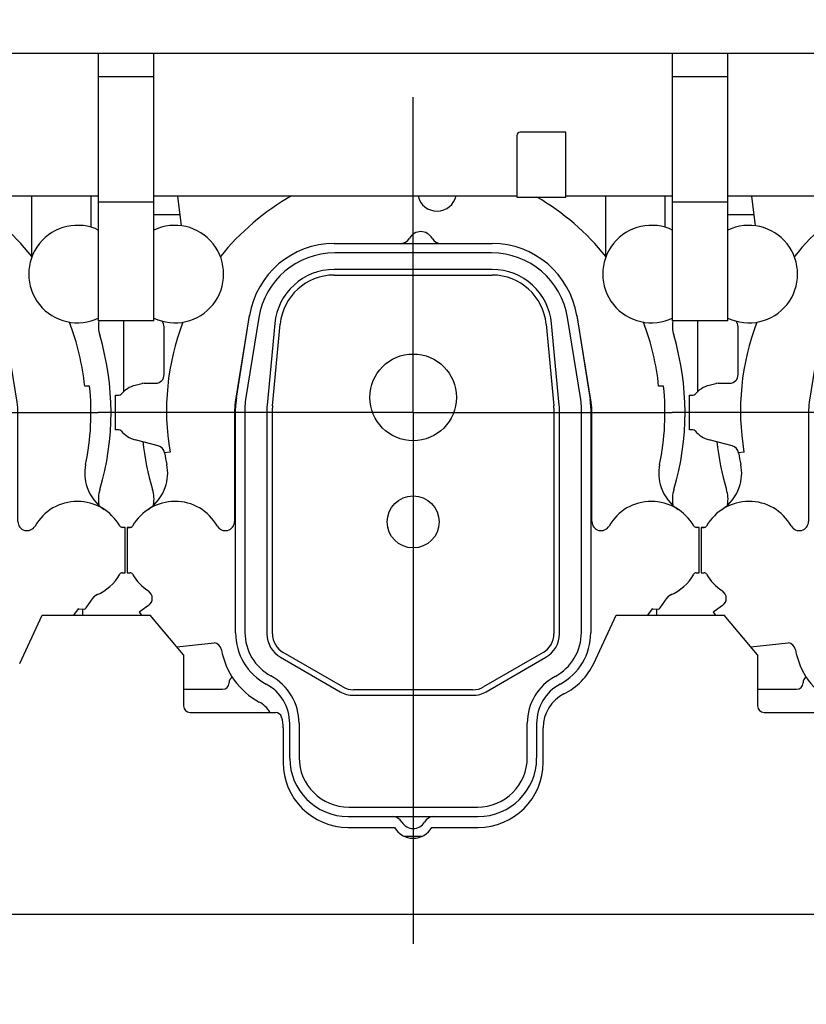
# Model space of a CAD drawing. Header units: millimetres. Extents: x 0 to 1189, y 0 to 841.
# Tile 52 of 106: x 758 to 795, y 223 to 268. Entities that reach past the tile are written whole.
import ezdxf
from ezdxf.enums import TextEntityAlignment as Align

# ---------------------------------------------------------------- set-up
doc = ezdxf.new("R2010")
doc.units = ezdxf.units.MM
doc.header["$LTSCALE"] = 65.395
doc.linetypes.add('CENTER', pattern=[0.6, 0.375, -0.075, 0.075, -0.075])
doc.layers.get('0').update_dxf_attribs({"linetype": 'CONTINUOUS'})
for name, color, linetype in [('1907_210700_40_SIMPLE1_T2_X_PBL713', 7, 'CONTINUOUS'), ('1907_210700_40_SIMPLE1_X_ABL712', 7, 'CONTINUOUS'), ('1907_211000_02_SIMPLE1_T1_X_PBL694', 7, 'CONTINUOUS'), ('1907_211000_02_SIMPLE1_T1_X_PBL711', 7, 'CONTINUOUS'), ('1907_211000_02_SIMPLE1_T1_X_PBL717', 7, 'CONTINUOUS'), ('1907_211000_02_SIMPLE1_X_ABL693', 7, 'CONTINUOUS'), ('1907_211000_02_SIMPLE1_X_ABL710', 7, 'CONTINUOUS'), ('1907_211000_02_SIMPLE1_X_ABL716', 7, 'CONTINUOUS'), ('32097_000000_TLKGS_MARKETING_ABL654', 7, 'CONTINUOUS'), ('32097_030000_TLKGS_V_ABL664', 7, 'CONTINUOUS'), ('32097_100000_TLKGS_V_ABL665', 7, 'CONTINUOUS'), ('32097_111400_01_SIMPLE1_T1_X_PBL696', 7, 'CONTINUOUS'), ('32097_111400_01_SIMPLE1_X_ABL695', 7, 'CONTINUOUS'), ('32097_171000_01_SIMPLE1_T1_X_PBL690', 7, 'CONTINUOUS'), ('32097_171000_01_SIMPLE1_X_ABL689', 7, 'CONTINUOUS'), ('32097_200000_TLKGS_V_ABL692', 7, 'CONTINUOUS'), ('32097_700000_TLKGS_V_ABL686', 7, 'CONTINUOUS'), ('32097_727000_01_SIMPLE1_T1_VOR_PBL688', 7, 'CONTINUOUS'), ('32097_727000_01_SIMPLE1_VORAB_ABL687', 7, 'CONTINUOUS'), ('top_7_VBL653', 7, 'CONTINUOUS')]:
    doc.layers.add(name, color=color, linetype=linetype)
doc.styles.get("Standard").update_dxf_attribs({"font": 'txt', "width": 0.6})
doc.dimstyles.new('DIMSTYLE_2', dxfattribs={"dimtxt": 3.5, "dimasz": 3.5, "dimexe": 1.8, "dimexo": 0, "dimgap": 0.875, "dimtad": 1, "dimdec": 0, "dimlfac": 20, "dimdsep": 46, "dimtxsty": 'Standard', "dimblk": '_FILLED', "dimblk1": '_FILLED', "dimblk2": '_FILLED', "dimcen": 0.09, "dimadec": 0, "dimazin": 0, "dimtp": 2, "dimtm": 2, "dimtfac": 1, "dimtdec": 0, "dimtofl": 0, "dimtmove": 0, "dimatfit": 3, "dimldrblk": '_FILLED', "dimfxl": 1, "dimtolj": 1, "dimarcsym": 0})

# ---------------------------------------------------------------- blocks, each defined once
blk = doc.blocks.new('_FILLED')
at = {"color": 0, "linetype": 'ByBlock'}
blk.add_solid([(0, 0), (-1, 0.167), (-1, -0.167)], dxfattribs=at)
blk = doc.blocks.new('*D2')
at = {"color": 2, "linetype": 'Continuous'}
for p, q in [((1011.535, 312.9), (690.022, 312.9)), ((691.822, 312.9), (691.822, 254.565)), ((691.822, 196.231), (691.822, 254.565)), ((1004.12, 196.231), (690.022, 196.231))]:
    blk.add_line(p, q, dxfattribs=at)
at = {"color": 2, "linetype": 'Continuous', "xscale": 3.5, "yscale": 3.5, "zscale": 3.5}
for p, rotation in [((691.822, 312.9), 90), ((691.822, 196.231), 270)]:
    blk.add_blockref('_FILLED', p, dxfattribs=dict(at, rotation=rotation))
at = {"color": 2, "linetype": 'Continuous', "width": 0.636905}
blk.add_text('2333', height=3.5, rotation=90, dxfattribs=at).set_placement((690.947, 254.565), align=Align.CENTER)
blk = doc.blocks.new('*D33')
at = {"color": 2, "linetype": 'Continuous'}
for p, q in [((707.4, 285.975), (707.4, 330.763)), ((1084.5, 259.525), (1084.5, 330.763)), ((707.4, 328.963), (895.95, 328.963)), ((1084.5, 328.963), (895.95, 328.963))]:
    blk.add_line(p, q, dxfattribs=at)
at = {"color": 2, "linetype": 'Continuous', "xscale": 3.5, "yscale": 3.5, "zscale": 3.5, "rotation": 180}
blk.add_blockref('_FILLED', (707.4, 328.963), dxfattribs=at)
at = {"color": 2, "linetype": 'Continuous', "xscale": 3.5, "yscale": 3.5, "zscale": 3.5}
blk.add_blockref('_FILLED', (1084.5, 328.963), dxfattribs=at)
at = {"color": 2, "linetype": 'Continuous', "width": 0.672619}
blk.add_text('7542', height=3.5, dxfattribs=at).set_placement((895.95, 329.838), align=Align.CENTER)
blk = doc.blocks.new('32097_171000_01_SIMPLE1_T1_X_PBL690', base_point=(857.92, 227.595))
at = {"layer": '32097_171000_01_SIMPLE1_T1_X_PBL690', "color": 7, "linetype": 'Continuous'}
for p, q in [((758.333, 238.424), (759.364, 240.64)), ((759.364, 240.64), (764.364, 240.64)), ((765.9, 238.81), (764.364, 240.64)), ((784.833, 238.424), (785.864, 240.64)), ((785.864, 240.64), (790.864, 240.64)), ((792.4, 238.81), (790.864, 240.64)), ((765.9, 238.81), (765.9, 236.46)), ((792.4, 238.81), (792.4, 236.46)), ((766.2, 236.16), (770.14, 236.16)), ((792.7, 236.16), (796.64, 236.16)), ((770.5, 235.447), (770.5, 233.85)), ((782.5, 233.85), (782.499, 235.45)), ((773.5, 230.85), (775.634, 230.85)), ((777.365, 230.848), (779.5, 230.85)), ((735.5, 226.85), (982, 226.85))]:
    blk.add_line(p, q, dxfattribs=at)
for centre, radius, start, end in [((782.115, 239.694), 3, 296.6844, 334.9548), ((784.249, 235.45), 1.75, 116.6996, 180), ((766.2, 236.46), 0.3, 180, 270), ((792.7, 236.46), 0.3, 180, 270), ((770.14, 235.86), 0.3, 16.4592, 90), ((768.75, 235.447), 1.75, 0, 16.5263), ((773.5, 233.85), 3, 180, 270), ((779.5, 233.85), 3, 270, 360), ((776.5, 231.35), 1, 210, 329.8827)]:
    blk.add_arc(centre, radius, start, end, dxfattribs=at)
blk = doc.blocks.new('32097_171000_01_SIMPLE1_X_ABL689', base_point=(857.92, 227.595))
at = {"layer": '32097_171000_01_SIMPLE1_T1_X_PBL690'}
blk.add_blockref('32097_171000_01_SIMPLE1_T1_X_PBL690', (857.92, 227.595), dxfattribs=at)
blk = doc.blocks.new('32097_111400_01_SIMPLE1_T1_X_PBL696', base_point=(856, 244.31))
at = {"layer": '32097_111400_01_SIMPLE1_T1_X_PBL696', "color": 2, "linetype": 'CENTER'}
for p, q in [((776.5, 250), (776.5, 264.55)), ((750, 250), (761.95, 250)), ((776.5, 250), (761.95, 250)), ((776.5, 250), (776.5, 224.724)), ((776.5, 250), (788.45, 250)), ((803, 250), (788.45, 250))]:
    blk.add_line(p, q, dxfattribs=at)
at = {"layer": '32097_111400_01_SIMPLE1_T1_X_PBL696', "color": 7, "linetype": 'Continuous'}
for p, q in [((765.721, 259.125), (764.525, 259.125)), ((792.221, 259.125), (791.025, 259.125)), ((763.13, 254.227), (763.13, 250.961)), ((789.63, 254.227), (789.63, 250.961)), ((761.25, 240.64), (761.25, 240.931)), ((787.75, 240.64), (787.75, 240.931)), ((765.9, 237.225), (767.7, 237.225)), ((792.4, 237.225), (794.2, 237.225))]:
    blk.add_line(p, q, dxfattribs=at)
for centre, radius, start, end in [((763.466, 254.01), 1.5, 171.7084, 196.6585), ((789.966, 254.01), 1.5, 171.7084, 196.6585), ((750, 250), 12.55, 343.5616, 16.5743), ((776.5, 250), 12.55, 343.5616, 16.5743), ((763.997, 250), 1.25, 177.1902, 181.1119), ((790.497, 250), 1.25, 177.1902, 181.1119), ((776.5, 250), 12.55, 186.112, 196.4402), ((803, 250), 12.55, 186.112, 196.4402), ((763.465, 245.99), 1.5, 162.1998, 189.2068), ((763.035, 245.99), 1.5, 350.7839, 17.7849), ((789.965, 245.99), 1.5, 162.1998, 189.2068), ((789.535, 245.99), 1.5, 350.7839, 17.7849), ((768.3, 237.53), 0.3, 119.0275, 180.955), ((794.8, 237.53), 0.3, 119.0275, 180.955), ((767.7, 237.525), 0.3, 270, 360), ((794.2, 237.525), 0.3, 270, 360)]:
    blk.add_arc(centre, radius, start, end, dxfattribs=at)
blk = doc.blocks.new('32097_111400_01_SIMPLE1_X_ABL695', base_point=(856, 244.31))
at = {"layer": '32097_111400_01_SIMPLE1_T1_X_PBL696'}
blk.add_blockref('32097_111400_01_SIMPLE1_T1_X_PBL696', (856, 244.31), dxfattribs=at)
blk = doc.blocks.new('32097_100000_TLKGS_V_ABL665', base_point=(858.125, 250))
at = {"layer": '32097_111400_01_SIMPLE1_X_ABL695'}
blk.add_blockref('32097_111400_01_SIMPLE1_X_ABL695', (856, 244.31), dxfattribs=at)
at = {"layer": '32097_171000_01_SIMPLE1_X_ABL689'}
blk.add_blockref('32097_171000_01_SIMPLE1_X_ABL689', (857.92, 227.595), dxfattribs=at)
blk = doc.blocks.new('32097_727000_01_SIMPLE1_T1_VOR_PBL688', base_point=(889.056, 267.402))
at = {"layer": '32097_727000_01_SIMPLE1_T1_VOR_PBL688', "color": 7, "linetype": 'Continuous'}
for p, q in [((974.925, 266.57), (738.025, 266.57)), ((761.975, 254.227), (761.975, 266.57)), ((764.525, 254.227), (764.525, 266.57)), ((788.475, 254.227), (788.475, 266.57)), ((791.025, 254.227), (791.025, 266.57)), ((764.525, 265.491), (761.975, 265.491)), ((791.025, 265.491), (788.475, 265.491)), ((781.29, 262.795), (781.29, 259.945)), ((783.54, 262.945), (781.44, 262.945)), ((783.54, 259.945), (783.54, 262.945)), ((761.975, 259.995), (757.04, 259.995)), ((781.29, 259.995), (764.525, 259.995)), ((788.475, 259.995), (783.54, 259.995)), ((807.79, 259.995), (791.025, 259.995)), ((764.525, 259.71), (761.975, 259.71)), ((781.29, 259.945), (783.54, 259.945)), ((791.025, 259.71), (788.475, 259.71)), ((764.525, 254.227), (761.975, 254.227)), ((791.025, 254.227), (788.475, 254.227))]:
    blk.add_line(p, q, dxfattribs=at)
blk.add_arc((781.44, 262.795), 0.15, 90, 180, dxfattribs=at)
blk = doc.blocks.new('32097_727000_01_SIMPLE1_VORAB_ABL687', base_point=(889.056, 267.402))
at = {"layer": '32097_727000_01_SIMPLE1_T1_VOR_PBL688'}
blk.add_blockref('32097_727000_01_SIMPLE1_T1_VOR_PBL688', (889.056, 267.402), dxfattribs=at)
blk = doc.blocks.new('32097_700000_TLKGS_V_ABL686', base_point=(889.056, 267.402))
at = {"layer": '32097_727000_01_SIMPLE1_VORAB_ABL687'}
blk.add_blockref('32097_727000_01_SIMPLE1_VORAB_ABL687', (889.056, 267.402), dxfattribs=at)
blk = doc.blocks.new('1907_211000_02_SIMPLE1_T1_X_PBL694', base_point=(749.799, 245.775))
at = {"layer": '1907_211000_02_SIMPLE1_T1_X_PBL694', "color": 7, "linetype": 'Continuous'}
for p, q in [((739.112, 259.995), (739.283, 258.623)), ((758.877, 259.995), (758.877, 257.224)), ((761.625, 259.995), (761.625, 258.552)), ((742.401, 254.285), (741.788, 250.476)), ((758.212, 250.476), (757.599, 254.285)), ((738.5, 251.75), (738.5, 253.95)), ((737.164, 251.256), (737.469, 251.338)), ((737.573, 251.351), (738.004, 251.351)), ((738.004, 251.351), (738.1, 251.35)), ((738.1, 251.35), (738.12, 251.35)), ((761.561, 251.217), (761.333, 251.217)), ((736.25, 249.2), (736.25, 250.8)), ((736.25, 250.8), (736.415, 250.8)), ((741.75, 250), (741.75, 244.972)), ((758.25, 244.972), (758.25, 250)), ((736.415, 249.2), (736.25, 249.2)), ((737.929, 248.539), (737.164, 248.744)), ((738.229, 248.464), (737.929, 248.539)), ((738.774, 248.176), (738.525, 248.141)), ((736.8, 244.7), (736.8, 242.6)), ((736.935, 244.698), (736.8, 244.7)), ((736.802, 244.7), (736.936, 244.7)), ((763.2, 244.7), (763.064, 244.7)), ((763.2, 242.6), (763.2, 244.7)), ((736.8, 242.6), (736.936, 242.6)), ((763.064, 242.6), (763.2, 242.6)), ((761.402, 240.988), (761.723, 241.447)), ((737.785, 241.098), (737.393, 240.824)), ((760.836, 240.64), (761.042, 240.935)), ((761.07, 240.947), (761.34, 240.924)), ((737.393, 240.824), (737.354, 240.792)), ((737.354, 240.792), (737.46, 240.64)), ((739.081, 239.19), (740.813, 239.372)), ((749.568, 230.45), (750.432, 230.45))]:
    blk.add_line(p, q, dxfattribs=at)
for centre, radius, start, end in [((750, 250.09), 11.389, 119.5259, 141.391), ((751.1, 260.2), 0.9, 193.0789, 348.0816), ((750, 250.09), 11.389, 38.609, 59.9305), ((739, 256.391), 2.25, 215.3634, 115.6889), ((761, 256.391), 2.25, 63.8091, 296.1909), ((738.1, 253.95), 0.4, 0, 43.4402), ((750, 250.09), 11.389, 159.0024, 189.6773), ((746.35, 253.65), 4, 168.0152, 170.862), ((753.65, 253.65), 4, 9.138, 11.9877), ((750, 250.09), 11.389, 5.6782, 20.9976), ((737.573, 250.947), 0.404, 90, 104.9912), ((738.1, 251.75), 0.4, 272.8651, 360), ((737.5, 250), 1.3, 105, 139.4801), ((750, 250), 11.625, 348.0803, 6.0099), ((736.415, 250.927), 0.127, 270, 319.4801), ((744.75, 250), 3, 170.862, 180), ((755.25, 250), 3, 0, 9.138), ((736.415, 249.073), 0.127, 40.5199, 90), ((737.5, 250), 1.3, 220.5199, 255), ((738.131, 248.077), 0.399, 9.2013, 75.7567), ((750, 250), 11.625, 189.2028, 191.9197), ((736.669, 247.203), 1.997, 340.7186, 11.4446), ((763.331, 247.203), 1.997, 168.5554, 199.2161), ((736.657, 247.207), 2.009, 303.3703, 340.7186), ((763.348, 247.211), 2.016, 199.2796, 236.5996), ((739, 243.65), 2.25, 29.7113, 150.3975), ((761, 243.65), 2.25, 29.6532, 150.3653), ((741.325, 244.972), 0.425, 209.1495, 360), ((758.675, 244.973), 0.425, 180.0802, 330.3653), ((736.935, 244.823), 0.125, 270, 330.3975), ((736.936, 244.825), 0.125, 270, 311.3122), ((763.064, 244.825), 0.125, 209.6432, 270), ((736.936, 242.475), 0.125, 29.6513, 89.9771), ((739, 243.65), 2.25, 209.6513, 236.9693), ((761, 243.65), 2.25, 293.4211, 330.3486), ((763.064, 242.475), 0.125, 90.0229, 150.3486), ((737.555, 241.427), 0.401, 305, 56.9718), ((762.051, 241.217), 0.4, 113.0157, 145), ((762.628, 240.24), 1.529, 115.8118, 123.648), ((761.067, 240.917), 0.03, 85, 144.9004), ((761.584, 240.75), 0.3, 127.4443, 144.6344), ((740.763, 238.983), 0.392, 9.892, 82.5887), ((744.5, 239.635), 3.402, 189.892, 241.7406), ((742.25, 235.449), 1.35, 32.5805, 61.7406)]:
    blk.add_arc(centre, radius, start, end, dxfattribs=at)
blk = doc.blocks.new('1907_211000_02_SIMPLE1_X_ABL693', base_point=(749.799, 245.775))
at = {"layer": '1907_211000_02_SIMPLE1_T1_X_PBL694'}
blk.add_blockref('1907_211000_02_SIMPLE1_T1_X_PBL694', (749.799, 245.775), dxfattribs=at)
blk = doc.blocks.new('1907_211000_02_SIMPLE1_T1_X_PBL711', base_point=(776.299, 245.775))
at = {"layer": '1907_211000_02_SIMPLE1_T1_X_PBL711', "color": 7, "linetype": 'Continuous'}
for p, q in [((765.612, 259.995), (765.783, 258.623)), ((785.377, 259.995), (785.377, 257.224)), ((788.125, 259.995), (788.125, 258.552)), ((768.901, 254.285), (768.288, 250.476)), ((784.712, 250.476), (784.099, 254.285)), ((765, 251.75), (765, 253.95)), ((763.664, 251.256), (763.969, 251.338)), ((764.073, 251.351), (764.504, 251.351)), ((764.504, 251.351), (764.6, 251.35)), ((764.6, 251.35), (764.62, 251.35)), ((788.061, 251.217), (787.833, 251.217)), ((762.75, 249.2), (762.75, 250.8)), ((762.75, 250.8), (762.915, 250.8)), ((768.25, 250), (768.25, 244.972)), ((784.75, 244.972), (784.75, 250)), ((762.915, 249.2), (762.75, 249.2)), ((764.429, 248.539), (763.664, 248.744)), ((764.729, 248.464), (764.429, 248.539)), ((765.274, 248.176), (765.025, 248.141)), ((763.3, 244.7), (763.3, 242.6)), ((763.435, 244.698), (763.3, 244.7)), ((763.302, 244.7), (763.436, 244.7)), ((789.7, 244.7), (789.564, 244.7)), ((789.7, 242.6), (789.7, 244.7)), ((763.3, 242.6), (763.436, 242.6)), ((789.564, 242.6), (789.7, 242.6)), ((787.902, 240.988), (788.223, 241.447)), ((764.285, 241.098), (763.893, 240.824)), ((787.336, 240.64), (787.542, 240.935)), ((787.57, 240.947), (787.84, 240.924)), ((763.893, 240.824), (763.854, 240.792)), ((763.854, 240.792), (763.96, 240.64)), ((765.581, 239.19), (767.313, 239.372)), ((776.068, 230.45), (776.932, 230.45))]:
    blk.add_line(p, q, dxfattribs=at)
for centre, radius, start, end in [((776.5, 250.09), 11.389, 119.5259, 141.391), ((777.6, 260.2), 0.9, 193.0789, 348.0816), ((776.5, 250.09), 11.389, 38.609, 59.9305), ((765.5, 256.391), 2.25, 244.3111, 115.6889), ((787.5, 256.391), 2.25, 63.8091, 296.1909), ((764.6, 253.95), 0.4, 0, 43.4402), ((776.5, 250.09), 11.389, 159.0024, 189.6773), ((772.85, 253.65), 4, 168.0152, 170.862), ((780.15, 253.65), 4, 9.138, 11.9877), ((776.5, 250.09), 11.389, 5.6782, 20.9976), ((764.073, 250.947), 0.404, 90, 104.9912), ((764.6, 251.75), 0.4, 272.8651, 360), ((764, 250), 1.3, 105, 139.4801), ((776.5, 250), 11.625, 348.0803, 6.0099), ((762.915, 250.927), 0.127, 270, 319.4801), ((771.25, 250), 3, 170.862, 180), ((781.75, 250), 3, 0, 9.138), ((762.915, 249.073), 0.127, 40.5199, 90), ((764, 250), 1.3, 220.5199, 255), ((764.631, 248.077), 0.399, 9.2013, 75.7567), ((776.5, 250), 11.625, 189.2028, 191.9197), ((763.169, 247.203), 1.997, 340.7186, 11.4446), ((789.831, 247.203), 1.997, 168.5554, 199.2161), ((763.157, 247.207), 2.009, 303.3703, 340.7186), ((789.848, 247.211), 2.016, 199.2796, 236.5996), ((765.5, 243.65), 2.25, 29.7113, 150.3975), ((787.5, 243.65), 2.25, 29.6532, 150.3653), ((767.825, 244.972), 0.425, 209.1495, 360), ((785.175, 244.973), 0.425, 180.0802, 330.3653), ((763.435, 244.823), 0.125, 270, 330.3975), ((763.436, 244.825), 0.125, 270, 311.3122), ((789.564, 244.825), 0.125, 209.6432, 270), ((763.436, 242.475), 0.125, 29.6513, 89.9771), ((765.5, 243.65), 2.25, 209.6513, 236.9693), ((787.5, 243.65), 2.25, 293.4211, 330.3486), ((789.564, 242.475), 0.125, 90.0229, 150.3486), ((764.055, 241.427), 0.401, 305, 56.9718), ((788.551, 241.217), 0.4, 113.0157, 145), ((789.128, 240.24), 1.529, 115.8118, 123.648), ((787.567, 240.917), 0.03, 85, 144.9004), ((788.084, 240.75), 0.3, 127.4443, 144.6344), ((767.263, 238.983), 0.392, 9.892, 82.5887), ((771, 239.635), 3.402, 189.892, 241.7406), ((768.75, 235.449), 1.35, 32.5805, 61.7406)]:
    blk.add_arc(centre, radius, start, end, dxfattribs=at)
blk = doc.blocks.new('1907_211000_02_SIMPLE1_X_ABL710', base_point=(776.299, 245.775))
at = {"layer": '1907_211000_02_SIMPLE1_T1_X_PBL711'}
blk.add_blockref('1907_211000_02_SIMPLE1_T1_X_PBL711', (776.299, 245.775), dxfattribs=at)
blk = doc.blocks.new('1907_210700_40_SIMPLE1_T2_X_PBL713', base_point=(776.5, 244.575))
at = {"layer": '1907_210700_40_SIMPLE1_T2_X_PBL713', "color": 7, "linetype": 'Continuous'}
for p, q in [((772.849, 257.8), (780.15, 257.8)), ((780.123, 257.368), (772.877, 257.368)), ((780.152, 256.602), (772.848, 256.602)), ((772.852, 256.348), (780.148, 256.348)), ((768.337, 250.671), (768.95, 254.478)), ((769.373, 254.382), (768.765, 250.602)), ((770.11, 254.111), (769.755, 250.341)), ((770.008, 250.317), (770.363, 254.083)), ((782.637, 254.083), (782.992, 250.317)), ((783.245, 250.341), (782.89, 254.111)), ((784.235, 250.602), (783.627, 254.382)), ((784.049, 254.478), (784.673, 250.598)), ((768.3, 239.838), (768.3, 250.203)), ((768.732, 250.197), (768.732, 239.854)), ((769.748, 250.2), (769.748, 239.786)), ((770.002, 239.789), (770.002, 250.2)), ((782.998, 250.2), (782.998, 239.789)), ((783.252, 239.786), (783.252, 250.2)), ((784.268, 239.854), (784.268, 250.197)), ((784.7, 250.203), (784.7, 239.838)), ((770.373, 238.704), (773.124, 237.115)), ((773.251, 237.336), (770.502, 238.923)), ((782.498, 238.923), (779.749, 237.336)), ((779.876, 237.115), (782.627, 238.704)), ((773.749, 236.948), (779.251, 236.948)), ((779.25, 237.202), (773.751, 237.202)), ((770.8, 234.05), (770.8, 235.65)), ((771.232, 235.655), (771.232, 234.082)), ((781.768, 234.082), (781.768, 235.669)), ((782.2, 235.65), (782.2, 234.05)), ((773.5, 231.35), (779.5, 231.35)), ((773.532, 231.782), (779.468, 231.782))]:
    blk.add_line(p, q, dxfattribs=at)
for centre, radius in [((776.5, 250.7), 2), ((776.5, 244.95), 1.2)]:
    blk.add_circle(centre, radius, dxfattribs=at)
for centre, radius, start, end in [((776.85, 257.75), 0.6, 30.0055, 149.9945), ((772.849, 253.851), 3.949, 89.9997, 170.862), ((775.897, 258.3), 0.5, 270.0051, 329.9997), ((777.803, 258.3), 0.5, 210.0003, 269.9949), ((780.15, 253.851), 3.949, 9.138, 89.9997), ((772.877, 253.818), 3.549, 90, 170.862), ((780.123, 253.818), 3.549, 9.1406, 90), ((772.848, 253.853), 2.749, 89.9986, 174.6111), ((772.851, 253.848), 2.499, 89.9969, 174.6134), ((780.149, 253.848), 2.499, 5.3866, 90.0031), ((780.152, 253.853), 2.749, 5.3895, 90.0019), ((771.25, 250.203), 2.95, 170.862, 180), ((771.282, 250.197), 2.55, 170.862, 180), ((781.718, 250.197), 2.55, 0, 9.1406), ((781.75, 250.203), 2.95, 359.9978, 7.7039), ((771.248, 250.2), 1.5, 174.6016, 179.9924), ((771.252, 250.2), 1.25, 174.599, 179.9901), ((781.748, 250.2), 1.25, 0.0099, 5.401), ((781.752, 250.2), 1.5, 0.0076, 5.3984), ((771, 239.838), 2.7, 180, 241.6658), ((771.017, 239.854), 2.285, 180, 241.5379), ((770.998, 239.786), 1.25, 180.0003, 239.9995), ((771.002, 239.789), 1, 179.9972, 240.0016), ((781.998, 239.789), 1, 299.9984, 0.0028), ((782.002, 239.786), 1.25, 300.0005, 359.9997), ((781.949, 239.854), 2.318, 298.2984, 360), ((782, 239.838), 2.7, 298.3342, 360), ((768.741, 235.655), 2.491, 0, 61.5379), ((784.203, 235.669), 2.435, 118.2984, 180), ((768.741, 235.65), 2.059, 0, 61.6658), ((773.751, 238.202), 1, 240.0005, 270.0019), ((779.25, 238.202), 1, 269.9995, 300.0009), ((784.259, 235.65), 2.059, 118.3342, 180), ((773.749, 238.198), 1.25, 240, 269.9992), ((779.251, 238.198), 1.25, 269.9997, 299.9989), ((773.532, 234.082), 2.3, 180, 270), ((779.468, 234.082), 2.3, 270, 360), ((773.5, 234.05), 2.7, 180, 270), ((779.5, 234.05), 2.7, 270, 360), ((775.547, 230.85), 0.5, 30.0003, 89.9949), ((777.453, 230.85), 0.5, 90.0051, 149.9997), ((776.5, 231.4), 0.6, 210.0055, 329.9945)]:
    blk.add_arc(centre, radius, start, end, dxfattribs=at)
blk = doc.blocks.new('1907_210700_40_SIMPLE1_X_ABL712', base_point=(776.5, 244.575))
at = {"layer": '1907_210700_40_SIMPLE1_T2_X_PBL713'}
blk.add_blockref('1907_210700_40_SIMPLE1_T2_X_PBL713', (776.5, 244.575), dxfattribs=at)
blk = doc.blocks.new('1907_211000_02_SIMPLE1_T1_X_PBL717', base_point=(802.799, 245.775))
at = {"layer": '1907_211000_02_SIMPLE1_T1_X_PBL717', "color": 7, "linetype": 'Continuous'}
for p, q in [((792.112, 259.995), (792.283, 258.623)), ((811.877, 259.995), (811.877, 257.224)), ((814.625, 259.995), (814.625, 258.552)), ((795.401, 254.285), (794.788, 250.476)), ((811.212, 250.476), (810.599, 254.285)), ((791.5, 251.75), (791.5, 253.95)), ((790.164, 251.256), (790.469, 251.338)), ((790.573, 251.351), (791.004, 251.351)), ((791.004, 251.351), (791.1, 251.35)), ((791.1, 251.35), (791.12, 251.35)), ((814.561, 251.217), (814.333, 251.217)), ((789.25, 249.2), (789.25, 250.8)), ((789.25, 250.8), (789.415, 250.8)), ((794.75, 250), (794.75, 244.972)), ((811.25, 244.972), (811.25, 250)), ((789.415, 249.2), (789.25, 249.2)), ((790.929, 248.539), (790.164, 248.744)), ((791.229, 248.464), (790.929, 248.539)), ((791.774, 248.176), (791.525, 248.141)), ((789.8, 244.7), (789.8, 242.6)), ((789.935, 244.698), (789.8, 244.7)), ((789.802, 244.7), (789.936, 244.7)), ((816.2, 244.7), (816.064, 244.7)), ((816.2, 242.6), (816.2, 244.7)), ((789.8, 242.6), (789.936, 242.6)), ((816.064, 242.6), (816.2, 242.6)), ((814.402, 240.988), (814.723, 241.447)), ((790.785, 241.098), (790.393, 240.824)), ((813.836, 240.64), (814.042, 240.935)), ((814.07, 240.947), (814.34, 240.924)), ((790.393, 240.824), (790.354, 240.792)), ((790.354, 240.792), (790.46, 240.64)), ((792.081, 239.19), (793.813, 239.372)), ((802.568, 230.45), (803.432, 230.45))]:
    blk.add_line(p, q, dxfattribs=at)
for centre, radius, start, end in [((803, 250.09), 11.389, 119.5259, 141.391), ((804.1, 260.2), 0.9, 193.0789, 348.0816), ((803, 250.09), 11.389, 38.609, 59.9305), ((792, 256.391), 2.25, 244.3111, 115.6889), ((814, 256.391), 2.25, 63.8091, 296.1909), ((791.1, 253.95), 0.4, 0, 43.4402), ((803, 250.09), 11.389, 159.0024, 189.6773), ((799.35, 253.65), 4, 168.0152, 170.862), ((806.65, 253.65), 4, 9.138, 11.9877), ((803, 250.09), 11.389, 5.6782, 20.9976), ((790.573, 250.947), 0.404, 90, 104.9912), ((791.1, 251.75), 0.4, 272.8651, 360), ((790.5, 250), 1.3, 105, 139.4801), ((803, 250), 11.625, 348.0803, 6.0099), ((789.415, 250.927), 0.127, 270, 319.4801), ((797.75, 250), 3, 170.862, 180), ((808.25, 250), 3, 0, 9.138), ((789.415, 249.073), 0.127, 40.5199, 90), ((790.5, 250), 1.3, 220.5199, 255), ((791.131, 248.077), 0.399, 9.2013, 75.7567), ((803, 250), 11.625, 189.2028, 191.9197), ((789.669, 247.203), 1.997, 340.7186, 11.4446), ((816.331, 247.203), 1.997, 168.5554, 199.2161), ((789.657, 247.207), 2.009, 303.3703, 340.7186), ((816.348, 247.211), 2.016, 199.2796, 236.5996), ((792, 243.65), 2.25, 29.7113, 150.3975), ((814, 243.65), 2.25, 29.6532, 150.3653), ((794.325, 244.972), 0.425, 209.1495, 360), ((811.675, 244.973), 0.425, 180.0802, 330.3653), ((789.935, 244.823), 0.125, 270, 330.3975), ((789.936, 244.825), 0.125, 270, 311.3122), ((816.064, 244.825), 0.125, 209.6432, 270), ((789.936, 242.475), 0.125, 29.6513, 89.9771), ((792, 243.65), 2.25, 209.6513, 236.9693), ((814, 243.65), 2.25, 293.4211, 330.3486), ((816.064, 242.475), 0.125, 90.0229, 150.3486), ((790.555, 241.427), 0.401, 305, 56.9718), ((815.051, 241.217), 0.4, 113.0157, 145), ((815.628, 240.24), 1.529, 115.8118, 123.648), ((814.067, 240.917), 0.03, 85, 144.9004), ((814.584, 240.75), 0.3, 127.4443, 144.6344), ((793.763, 238.983), 0.392, 9.892, 82.5887), ((797.5, 239.635), 3.402, 189.892, 241.7406), ((795.25, 235.449), 1.35, 32.5805, 61.7406)]:
    blk.add_arc(centre, radius, start, end, dxfattribs=at)
blk = doc.blocks.new('1907_211000_02_SIMPLE1_X_ABL716', base_point=(802.799, 245.775))
at = {"layer": '1907_211000_02_SIMPLE1_T1_X_PBL717'}
blk.add_blockref('1907_211000_02_SIMPLE1_T1_X_PBL717', (802.799, 245.775), dxfattribs=at)
blk = doc.blocks.new('32097_200000_TLKGS_V_ABL692', base_point=(855.799, 245.775))
at = {"layer": '1907_210700_40_SIMPLE1_X_ABL712'}
blk.add_blockref('1907_210700_40_SIMPLE1_X_ABL712', (776.5, 244.575), dxfattribs=at)
at = {"layer": '1907_211000_02_SIMPLE1_X_ABL693'}
blk.add_blockref('1907_211000_02_SIMPLE1_X_ABL693', (749.799, 245.775), dxfattribs=at)
at = {"layer": '1907_211000_02_SIMPLE1_X_ABL710'}
blk.add_blockref('1907_211000_02_SIMPLE1_X_ABL710', (776.299, 245.775), dxfattribs=at)
at = {"layer": '1907_211000_02_SIMPLE1_X_ABL716'}
blk.add_blockref('1907_211000_02_SIMPLE1_X_ABL716', (802.799, 245.775), dxfattribs=at)
blk = doc.blocks.new('32097_030000_TLKGS_V_ABL664', base_point=(889.056, 252.325))
at = {"layer": '32097_100000_TLKGS_V_ABL665'}
blk.add_blockref('32097_100000_TLKGS_V_ABL665', (858.125, 250), dxfattribs=at)
at = {"layer": '32097_200000_TLKGS_V_ABL692'}
blk.add_blockref('32097_200000_TLKGS_V_ABL692', (855.799, 245.775), dxfattribs=at)
at = {"layer": '32097_700000_TLKGS_V_ABL686'}
blk.add_blockref('32097_700000_TLKGS_V_ABL686', (889.056, 267.402), dxfattribs=at)
blk = doc.blocks.new('32097_000000_TLKGS_MARKETING_ABL654', base_point=(888.237, 252.325))
at = {"layer": '32097_030000_TLKGS_V_ABL664'}
blk.add_blockref('32097_030000_TLKGS_V_ABL664', (889.056, 252.325), dxfattribs=at)
blk = doc.blocks.new('TOP_7_VBL653', base_point=(896.95, 252.325))
at = {"layer": '32097_000000_TLKGS_MARKETING_ABL654'}
blk.add_blockref('32097_000000_TLKGS_MARKETING_ABL654', (888.237, 252.325), dxfattribs=at)

msp = doc.modelspace()

# ---------------------------------------------------------------- block references
at = {"layer": 'top_7_VBL653'}
msp.add_blockref('TOP_7_VBL653', (896.95002, 252.325), dxfattribs=at)

# ---------------------------------------------------------------- dimensions: what is measured, and where the dimension line sits
at = {"color": 2, "linetype": 'Continuous'}
dim = msp.add_linear_dim(base=(1084.50004, 328.9632), p1=(707.4, 285.975), p2=(1084.50004, 259.525), dimstyle='DIMSTYLE_2', dxfattribs=at)
dim.commit()
dim.dimension.update_dxf_attribs({"geometry": '*D33', "text_midpoint": (895.61672, 328.9632), "dimtype": 160})
dim = msp.add_linear_dim(base=(691.8215, 196.23085), p1=(1011.535, 312.9), p2=(1004.11977, 196.23085), angle=270, dimstyle='DIMSTYLE_2', dxfattribs=at)
dim.commit()
dim.dimension.update_dxf_attribs({"geometry": '*D2', "text_midpoint": (691.8215, 254.23211), "dimtype": 160})

doc.saveas('drawing.dxf')
